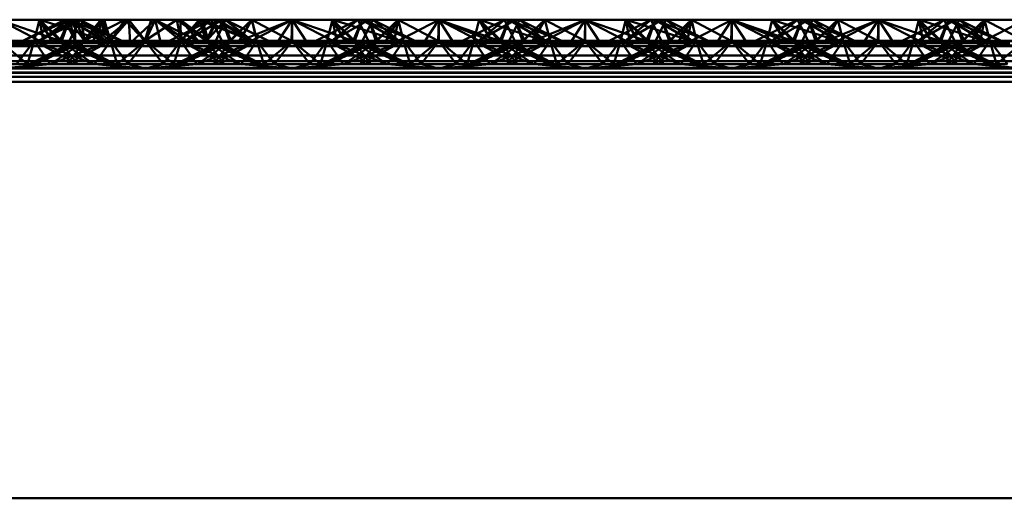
# Paper-space layout 'Layout1' of a CAD drawing. Extents: x -2 to 1033, y -36 to 596.
# Tile 194 of 256: x 370.292 to 371.971, y 458.821 to 459.637. Entities that reach past the tile are written whole.
import ezdxf

# ---------------------------------------------------------------- set-up
doc = ezdxf.new("R2010")
doc.units = 0
doc.linetypes.add('ACAD_ISO02W100', pattern=[15, 12, -3])
doc.layers.add('SS_ZEBRIKY', color=24, linetype='CONTINUOUS', lineweight=50)

psp = doc.layouts.get("Layout1")

# ---------------------------------------------------------------- linework, layer by layer
at = {"layer": 'SS_ZEBRIKY', "color": 3, "linetype": 'ACAD_ISO02W100', "ltscale": 0.25}
for p, q in [((370.2563, 459.6368), (370.333, 459.5968)), ((370.3758, 459.6368), (370.2969, 459.601)), ((370.3253, 459.6368), (370.3163, 459.601)), ((370.3253, 459.6368), (370.3191, 459.6121)), ((370.3971, 459.6368), (370.3248, 459.601)), ((370.3758, 459.6368), (370.3248, 459.601)), ((370.3253, 459.6368), (370.333, 459.5968)), ((370.3253, 459.6368), (370.3466, 459.6002)), ((370.3634, 459.601), (370.3253, 459.6368)), ((370.3516, 459.6284), (370.3767, 459.6203)), ((370.3758, 459.6368), (370.3603, 459.601)), ((370.3634, 459.601), (370.3758, 459.6368)), ((370.3684, 459.6368), (370.3863, 459.601)), ((370.3724, 459.629), (370.3758, 459.6368)), ((370.3758, 459.6368), (370.3863, 459.601)), ((370.3758, 459.6368), (370.4024, 459.601)), ((370.3758, 459.6368), (370.4369, 459.601)), ((370.4389, 459.601), (370.3758, 459.6368)), ((370.3758, 459.6368), (370.4658, 459.601)), ((370.3763, 459.601), (370.3942, 459.6368)), ((370.3863, 459.601), (370.3865, 459.6368)), ((370.4024, 459.601), (370.3865, 459.6368)), ((370.4389, 459.601), (370.3942, 459.6368)), ((370.4658, 459.601), (370.3942, 459.6368)), ((370.3971, 459.6368), (370.401, 459.601)), ((370.3971, 459.6368), (370.4024, 459.601)), ((370.3971, 459.6368), (370.4463, 459.601)), ((370.401, 459.601), (370.4711, 459.6368)), ((370.401, 459.601), (370.43, 459.6368)), ((370.4024, 459.601), (370.4358, 459.6368)), ((370.43, 459.6368), (370.4463, 459.601)), ((370.4463, 459.601), (370.4358, 459.6368)), ((370.4778, 459.6368), (370.4463, 459.601)), ((370.4463, 459.601), (370.4711, 459.6368)), ((370.4711, 459.6368), (370.5053, 459.601)), ((370.4711, 459.6368), (370.5063, 459.601)), ((370.5063, 459.601), (370.4778, 459.6368)), ((370.5053, 459.601), (370.5597, 459.6368)), ((370.5159, 459.6368), (370.5053, 459.601)), ((370.5063, 459.601), (370.5597, 459.6368)), ((370.5228, 459.6368), (370.5063, 459.601)), ((370.5159, 459.6368), (370.5063, 459.601)), ((370.5228, 459.6368), (370.5663, 459.601)), ((370.6184, 459.6368), (370.5469, 459.601)), ((370.5663, 459.601), (370.5597, 459.6368)), ((370.5597, 459.6368), (370.6099, 459.601)), ((370.566, 459.6368), (370.5663, 459.601)), ((370.5663, 459.601), (370.6029, 459.6368)), ((370.5663, 459.601), (370.5978, 459.6368)), ((370.6369, 459.6368), (370.5743, 459.601)), ((370.6184, 459.6368), (370.5743, 459.601)), ((370.5748, 459.601), (370.6369, 459.6368)), ((370.5748, 459.601), (370.6184, 459.6368)), ((370.5978, 459.6368), (370.6099, 459.601)), ((370.5978, 459.6368), (370.6103, 459.601)), ((370.6869, 459.601), (370.5978, 459.6368)), ((370.6029, 459.6368), (370.6103, 459.601)), ((370.6103, 459.601), (370.6429, 459.6368)), ((370.6103, 459.601), (370.6418, 459.6368)), ((370.6295, 459.6368), (370.6103, 459.601)), ((370.6103, 459.601), (370.6262, 459.6368)), ((370.6184, 459.6368), (370.6311, 459.6114)), ((370.6869, 459.601), (370.6262, 459.6368)), ((370.6263, 459.601), (370.6429, 459.6368)), ((370.6263, 459.601), (370.6418, 459.6368)), ((370.6369, 459.6368), (370.6493, 459.601)), ((370.6397, 459.6298), (370.6369, 459.6368)), ((370.6369, 459.6368), (370.6398, 459.6301)), ((370.6524, 459.601), (370.6369, 459.6368)), ((370.651, 459.601), (370.6397, 459.6298)), ((370.6398, 459.6301), (370.6524, 459.601)), ((370.6869, 459.601), (370.6418, 459.6368)), ((370.7158, 459.601), (370.6418, 459.6368)), ((370.6874, 459.6368), (370.6493, 459.601)), ((370.6661, 459.6002), (370.7563, 459.6368)), ((370.6661, 459.6002), (370.6874, 459.6368)), ((370.6796, 459.5968), (370.7563, 459.6368)), ((370.6874, 459.6368), (370.6936, 459.6119)), ((370.6874, 459.6368), (370.6963, 459.601)), ((370.7563, 459.6368), (370.7303, 459.5968)), ((370.7563, 459.6368), (370.7824, 459.5968)), ((370.7563, 459.6368), (370.833, 459.5968)), ((370.7563, 459.6368), (370.7563, 459.601)), ((370.8253, 459.6368), (370.8163, 459.601)), ((370.8869, 459.6368), (370.8248, 459.601)), ((370.8248, 459.601), (370.8684, 459.6368)), ((370.8253, 459.6368), (370.833, 459.5968)), ((370.8253, 459.6368), (370.8466, 459.6002)), ((370.8634, 459.601), (370.8253, 459.6368)), ((370.8516, 459.6284), (370.8767, 459.6203)), ((370.8758, 459.6368), (370.8603, 459.601)), ((370.8634, 459.601), (370.8758, 459.6368)), ((370.8684, 459.6368), (370.8863, 459.601)), ((370.8724, 459.629), (370.8758, 459.6368)), ((370.8758, 459.6368), (370.9369, 459.601)), ((370.9389, 459.601), (370.8758, 459.6368)), ((370.8758, 459.6368), (370.9658, 459.601)), ((370.8763, 459.601), (370.8942, 459.6368)), ((370.8869, 459.6368), (370.901, 459.601)), ((370.8869, 459.6368), (370.9024, 459.601)), ((370.9389, 459.601), (370.8942, 459.6368)), ((370.9658, 459.601), (370.8942, 459.6368)), ((370.9374, 459.6368), (370.901, 459.601)), ((370.9374, 459.6368), (370.9463, 459.601)), ((370.9374, 459.6368), (371.0053, 459.601)), ((371.0063, 459.6368), (371.0053, 459.601)), ((371.0063, 459.6368), (371.1099, 459.601)), ((371.0063, 459.6368), (371.0063, 459.601)), ((371.1184, 459.6368), (371.0469, 459.601)), ((371.0663, 459.601), (371.0753, 459.6368)), ((371.1369, 459.6368), (371.0743, 459.601)), ((371.1184, 459.6368), (371.0743, 459.601)), ((371.0748, 459.601), (371.1369, 459.6368)), ((371.0748, 459.601), (371.1184, 459.6368)), ((371.1099, 459.601), (371.0753, 459.6368)), ((371.1869, 459.601), (371.0753, 459.6368)), ((371.1103, 459.601), (371.1258, 459.6368)), ((371.1184, 459.6368), (371.1313, 459.611)), ((371.1869, 459.601), (371.1258, 459.6368)), ((371.2158, 459.601), (371.1258, 459.6368)), ((371.1263, 459.601), (371.1442, 459.6368)), ((371.1369, 459.6368), (371.1493, 459.601)), ((371.1401, 459.6286), (371.1369, 459.6368)), ((371.1369, 459.6368), (371.1403, 459.629)), ((371.1524, 459.601), (371.1369, 459.6368)), ((371.151, 459.601), (371.1401, 459.6286)), ((371.1403, 459.629), (371.1524, 459.601)), ((371.1874, 459.6368), (371.1493, 459.601)), ((371.1661, 459.6002), (371.2563, 459.6368)), ((371.1661, 459.6002), (371.1874, 459.6368)), ((371.1796, 459.5968), (371.2563, 459.6368)), ((371.1874, 459.6368), (371.1963, 459.601)), ((371.2563, 459.6368), (371.2303, 459.5968)), ((371.2563, 459.6368), (371.2824, 459.5968)), ((371.2563, 459.6368), (371.333, 459.5968)), ((371.2563, 459.6368), (371.2563, 459.601)), ((371.3253, 459.6368), (371.3163, 459.601)), ((371.3253, 459.6368), (371.3191, 459.6121)), ((371.3869, 459.6368), (371.3248, 459.601)), ((371.3248, 459.601), (371.3684, 459.6368)), ((371.3253, 459.6368), (371.333, 459.5968)), ((371.3253, 459.6368), (371.3466, 459.6002)), ((371.3253, 459.6368), (371.3634, 459.601)), ((371.3516, 459.6284), (371.3767, 459.6203)), ((371.3758, 459.6368), (371.3603, 459.601)), ((371.3634, 459.601), (371.3758, 459.6368)), ((371.3684, 459.6368), (371.3863, 459.601)), ((371.3724, 459.629), (371.3758, 459.6368)), ((371.3758, 459.6368), (371.4369, 459.601)), ((371.4389, 459.601), (371.3758, 459.6368)), ((371.3758, 459.6368), (371.4658, 459.601)), ((371.3763, 459.601), (371.3942, 459.6368)), ((371.3869, 459.6368), (371.401, 459.601)), ((371.3869, 459.6368), (371.4024, 459.601)), ((371.4389, 459.601), (371.3942, 459.6368)), ((371.4658, 459.601), (371.3942, 459.6368)), ((371.4374, 459.6368), (371.401, 459.601)), ((371.4374, 459.6368), (371.4463, 459.601)), ((371.4374, 459.6368), (371.5053, 459.601)), ((371.5063, 459.6368), (371.5053, 459.601)), ((371.5063, 459.6368), (371.6099, 459.601)), ((371.5063, 459.6368), (371.5063, 459.601)), ((371.6184, 459.6368), (371.5469, 459.601)), ((371.5663, 459.601), (371.5753, 459.6368)), ((371.6369, 459.6368), (371.5743, 459.601)), ((371.6184, 459.6368), (371.5743, 459.601)), ((371.5748, 459.601), (371.6369, 459.6368)), ((371.5748, 459.601), (371.6184, 459.6368)), ((371.6099, 459.601), (371.5753, 459.6368)), ((371.6869, 459.601), (371.5753, 459.6368)), ((371.6103, 459.601), (371.6258, 459.6368)), ((371.6184, 459.6368), (371.6363, 459.601)), ((371.6869, 459.601), (371.6258, 459.6368)), ((371.7158, 459.601), (371.6258, 459.6368)), ((371.6263, 459.601), (371.6442, 459.6368)), ((371.6369, 459.6368), (371.6493, 459.601)), ((371.6401, 459.6286), (371.6369, 459.6368)), ((371.6524, 459.601), (371.6369, 459.6368)), ((371.6369, 459.6368), (371.6403, 459.629)), ((371.651, 459.601), (371.6401, 459.6286)), ((371.6403, 459.629), (371.6524, 459.601)), ((371.6493, 459.601), (371.6874, 459.6368)), ((371.6661, 459.6002), (371.7563, 459.6368)), ((371.6661, 459.6002), (371.6874, 459.6368)), ((371.6796, 459.5968), (371.7563, 459.6368)), ((371.6963, 459.601), (371.6874, 459.6368)), ((371.7563, 459.6368), (371.7303, 459.5968)), ((371.7563, 459.6368), (371.7824, 459.5968)), ((371.7563, 459.6368), (371.833, 459.5968)), ((371.7563, 459.6368), (371.7563, 459.601)), ((371.8253, 459.6368), (371.8163, 459.601)), ((371.8869, 459.6368), (371.8248, 459.601)), ((371.8248, 459.601), (371.8684, 459.6368)), ((371.8253, 459.6368), (371.833, 459.5968)), ((371.8253, 459.6368), (371.8466, 459.6002)), ((371.8253, 459.6368), (371.8634, 459.601)), ((371.8516, 459.6284), (371.8767, 459.6203)), ((371.8758, 459.6368), (371.8603, 459.601)), ((371.8758, 459.6368), (371.8634, 459.601)), ((371.8684, 459.6368), (371.8863, 459.601)), ((371.8758, 459.6368), (371.8724, 459.629)), ((371.8758, 459.6368), (371.9369, 459.601)), ((371.9389, 459.601), (371.8758, 459.6368)), ((371.8758, 459.6368), (371.9658, 459.601)), ((371.8763, 459.601), (371.8942, 459.6368)), ((371.8869, 459.6368), (371.901, 459.601)), ((371.8869, 459.6368), (371.9024, 459.601)), ((371.9389, 459.601), (371.8942, 459.6368)), ((371.9658, 459.601), (371.8942, 459.6368)), ((371.9374, 459.6368), (371.901, 459.601)), ((371.9374, 459.6368), (371.9463, 459.601)), ((371.9374, 459.6368), (372.0053, 459.601)), ((370.3191, 459.6121), (370.3163, 459.601)), ((370.3226, 459.6139), (370.3599, 459.601)), ((370.3393, 459.6223), (370.3599, 459.601)), ((370.3767, 459.6203), (370.4369, 459.601)), ((370.6311, 459.6114), (370.6363, 459.601)), ((370.651, 459.601), (370.6726, 459.6222)), ((370.6936, 459.6119), (370.6963, 459.601)), ((370.8226, 459.6139), (370.8599, 459.601)), ((370.8393, 459.6223), (370.8599, 459.601)), ((370.8767, 459.6203), (370.9369, 459.601)), ((371.1313, 459.611), (371.1363, 459.601)), ((371.151, 459.601), (371.1728, 459.6225)), ((371.1963, 459.601), (371.1936, 459.6121)), ((371.3191, 459.6121), (371.3163, 459.601)), ((371.3226, 459.6139), (371.3599, 459.601)), ((371.3393, 459.6223), (371.3599, 459.601)), ((371.3767, 459.6203), (371.4369, 459.601)), ((371.651, 459.601), (371.6728, 459.6225)), ((371.6963, 459.601), (371.6936, 459.6121)), ((371.8226, 459.6139), (371.8599, 459.601)), ((371.8393, 459.6223), (371.8599, 459.601)), ((371.8767, 459.6203), (371.9369, 459.601)), ((370.2563, 459.601), (370.3048, 459.561)), ((370.2563, 459.5915), (370.333, 459.5968)), ((370.3163, 459.601), (370.2863, 459.561)), ((370.3163, 459.601), (370.3048, 459.561)), ((370.3083, 459.561), (370.4024, 459.601)), ((370.3863, 459.601), (370.3083, 459.561)), ((370.3163, 459.601), (370.3344, 459.5744)), ((370.3163, 459.601), (370.3903, 459.561)), ((370.3163, 459.601), (370.3559, 459.5854)), ((370.4024, 459.601), (370.3183, 459.561)), ((370.3863, 459.601), (370.3183, 459.561)), ((370.333, 459.5968), (370.3466, 459.6002)), ((370.3448, 459.561), (370.4463, 459.601)), ((370.3448, 459.561), (370.4024, 459.601)), ((370.3466, 459.6002), (370.3634, 459.601)), ((370.3603, 459.601), (370.3903, 459.561)), ((370.3713, 459.5933), (370.3603, 459.601)), ((370.3603, 459.601), (370.4444, 459.561)), ((370.3745, 459.595), (370.3603, 459.601)), ((370.4179, 459.561), (370.3713, 459.5933)), ((370.4463, 459.601), (370.3724, 459.561)), ((370.4024, 459.601), (370.3724, 459.561)), ((370.4543, 459.561), (370.3745, 459.595)), ((370.3763, 459.601), (370.4444, 459.561)), ((370.3813, 459.5985), (370.3763, 459.601)), ((370.4543, 459.561), (370.3813, 459.5985)), ((370.4024, 459.601), (370.3993, 459.601)), ((370.4463, 459.601), (370.4024, 459.601)), ((370.4161, 459.6002), (370.5966, 459.6002)), ((370.4192, 459.561), (370.4463, 459.601)), ((370.4463, 459.601), (370.4579, 459.561)), ((370.4463, 459.601), (370.4764, 459.561)), ((370.5063, 459.601), (370.4463, 459.601)), ((370.5063, 459.601), (370.4579, 459.561)), ((370.4764, 459.561), (370.5063, 459.601)), ((370.5363, 459.561), (370.5063, 459.601)), ((370.5548, 459.561), (370.5063, 459.601)), ((370.5663, 459.601), (370.5063, 459.601)), ((370.5363, 459.561), (370.5663, 459.601)), ((370.5548, 459.561), (370.5663, 459.601)), ((370.6313, 459.5985), (370.5583, 459.561)), ((370.6382, 459.595), (370.5583, 459.561)), ((370.5663, 459.601), (370.5935, 459.561)), ((370.6403, 459.561), (370.5663, 459.601)), ((370.5663, 459.601), (370.6679, 459.561)), ((370.6103, 459.601), (370.5663, 459.601)), ((370.5683, 459.561), (370.6524, 459.601)), ((370.5683, 459.561), (370.6363, 459.601)), ((370.5948, 459.561), (370.6413, 459.5933)), ((370.6403, 459.561), (370.6103, 459.601)), ((370.6103, 459.601), (370.6679, 459.561)), ((370.6944, 459.561), (370.6103, 459.601)), ((370.6103, 459.601), (370.7043, 459.561)), ((370.6134, 459.601), (370.6103, 459.601)), ((370.6963, 459.601), (370.6224, 459.561)), ((370.6224, 459.561), (370.6524, 459.601)), ((370.6944, 459.561), (370.6263, 459.601)), ((370.7043, 459.561), (370.6263, 459.601)), ((370.6363, 459.601), (370.6313, 459.5985)), ((370.6524, 459.601), (370.6382, 459.595)), ((370.6413, 459.5933), (370.6524, 459.601)), ((370.6493, 459.601), (370.6661, 459.6002)), ((370.6568, 459.5854), (370.6963, 459.601)), ((370.6661, 459.6002), (370.6796, 459.5968)), ((370.6692, 459.561), (370.6963, 459.601)), ((370.6796, 459.5968), (370.7563, 459.5915)), ((370.7079, 459.561), (370.6963, 459.601)), ((370.6963, 459.601), (370.7264, 459.561)), ((370.7079, 459.561), (370.7563, 459.601)), ((370.7563, 459.601), (370.7264, 459.561)), ((370.7303, 459.5968), (370.7563, 459.5915)), ((370.7563, 459.601), (370.7863, 459.561)), ((370.7563, 459.601), (370.8048, 459.561)), ((370.7563, 459.5915), (370.833, 459.5968)), ((370.7824, 459.5968), (370.7563, 459.5915)), ((370.7863, 459.561), (370.8163, 459.601)), ((370.8163, 459.601), (370.8048, 459.561)), ((370.8083, 459.561), (370.9024, 459.601)), ((370.8863, 459.601), (370.8083, 459.561)), ((370.8163, 459.601), (370.8344, 459.5744)), ((370.8163, 459.601), (370.8903, 459.561)), ((370.8163, 459.601), (370.8559, 459.5854)), ((370.9024, 459.601), (370.8183, 459.561)), ((370.8863, 459.601), (370.8183, 459.561)), ((370.833, 459.5968), (370.8466, 459.6002)), ((370.8448, 459.561), (370.9463, 459.601)), ((370.8448, 459.561), (370.9024, 459.601)), ((370.8466, 459.6002), (370.8634, 459.601)), ((370.8603, 459.601), (370.8903, 459.561)), ((370.8603, 459.601), (370.8713, 459.5933)), ((370.8603, 459.601), (370.9444, 459.561)), ((370.8745, 459.595), (370.8603, 459.601)), ((370.8713, 459.5933), (370.9179, 459.561)), ((370.9463, 459.601), (370.8724, 459.561)), ((370.9024, 459.601), (370.8724, 459.561)), ((370.9543, 459.561), (370.8745, 459.595)), ((370.8763, 459.601), (370.9444, 459.561)), ((370.8813, 459.5985), (370.8763, 459.601)), ((370.9543, 459.561), (370.8813, 459.5985)), ((370.9024, 459.601), (370.8993, 459.601)), ((370.9463, 459.601), (370.9024, 459.601)), ((370.9161, 459.6002), (371.0966, 459.6002)), ((370.9463, 459.601), (370.9192, 459.561)), ((370.9463, 459.601), (370.9579, 459.561)), ((370.9463, 459.601), (370.9764, 459.561)), ((371.0063, 459.601), (370.9463, 459.601)), ((371.0063, 459.601), (370.9579, 459.561)), ((370.9764, 459.561), (371.0063, 459.601)), ((371.0063, 459.601), (371.0363, 459.561)), ((371.0063, 459.601), (371.0548, 459.561)), ((371.0663, 459.601), (371.0063, 459.601)), ((371.0363, 459.561), (371.0663, 459.601)), ((371.0548, 459.561), (371.0663, 459.601)), ((371.1313, 459.5985), (371.0583, 459.561)), ((371.0583, 459.561), (371.1382, 459.595)), ((371.0663, 459.601), (371.0935, 459.561)), ((371.1403, 459.561), (371.0663, 459.601)), ((371.0663, 459.601), (371.1679, 459.561)), ((371.1103, 459.601), (371.0663, 459.601)), ((371.0683, 459.561), (371.1524, 459.601)), ((371.0683, 459.561), (371.1363, 459.601)), ((371.0948, 459.561), (371.1413, 459.5933)), ((371.1403, 459.561), (371.1103, 459.601)), ((371.1103, 459.601), (371.1679, 459.561)), ((371.1944, 459.561), (371.1103, 459.601)), ((371.1103, 459.601), (371.2043, 459.561)), ((371.1134, 459.601), (371.1103, 459.601)), ((371.1224, 459.561), (371.1963, 459.601)), ((371.1224, 459.561), (371.1524, 459.601)), ((371.1944, 459.561), (371.1263, 459.601)), ((371.2043, 459.561), (371.1263, 459.601)), ((371.1363, 459.601), (371.1313, 459.5985)), ((371.1382, 459.595), (371.1524, 459.601)), ((371.1413, 459.5933), (371.1524, 459.601)), ((371.1493, 459.601), (371.1661, 459.6002)), ((371.1568, 459.5854), (371.1963, 459.601)), ((371.1796, 459.5968), (371.1661, 459.6002)), ((371.1692, 459.561), (371.1963, 459.601)), ((371.2563, 459.5915), (371.1796, 459.5968)), ((371.2079, 459.561), (371.1963, 459.601)), ((371.1963, 459.601), (371.2264, 459.561)), ((371.2079, 459.561), (371.2563, 459.601)), ((371.2563, 459.601), (371.2264, 459.561)), ((371.2303, 459.5968), (371.2563, 459.5915)), ((371.2563, 459.601), (371.2863, 459.561)), ((371.2563, 459.601), (371.3048, 459.561)), ((371.2563, 459.5915), (371.333, 459.5968)), ((371.2824, 459.5968), (371.2563, 459.5915)), ((371.2863, 459.561), (371.3163, 459.601)), ((371.3163, 459.601), (371.3048, 459.561)), ((371.3083, 459.561), (371.4024, 459.601)), ((371.3863, 459.601), (371.3083, 459.561)), ((371.3163, 459.601), (371.3344, 459.5744)), ((371.3163, 459.601), (371.3903, 459.561)), ((371.3163, 459.601), (371.3559, 459.5854)), ((371.4024, 459.601), (371.3183, 459.561)), ((371.3863, 459.601), (371.3183, 459.561)), ((371.333, 459.5968), (371.3466, 459.6002)), ((371.3448, 459.561), (371.4463, 459.601)), ((371.3448, 459.561), (371.4024, 459.601)), ((371.3634, 459.601), (371.3466, 459.6002)), ((371.3603, 459.601), (371.3903, 459.561)), ((371.3603, 459.601), (371.3713, 459.5933)), ((371.3603, 459.601), (371.4444, 459.561)), ((371.3745, 459.595), (371.3603, 459.601)), ((371.3713, 459.5933), (371.4179, 459.561)), ((371.4463, 459.601), (371.3724, 459.561)), ((371.4024, 459.601), (371.3724, 459.561)), ((371.4543, 459.561), (371.3745, 459.595)), ((371.3763, 459.601), (371.4444, 459.561)), ((371.3813, 459.5985), (371.3763, 459.601)), ((371.4543, 459.561), (371.3813, 459.5985)), ((371.4024, 459.601), (371.3993, 459.601)), ((371.4463, 459.601), (371.4024, 459.601)), ((371.4161, 459.6002), (371.5966, 459.6002)), ((371.4463, 459.601), (371.4192, 459.561)), ((371.4463, 459.601), (371.4579, 459.561)), ((371.4463, 459.601), (371.4764, 459.561)), ((371.5063, 459.601), (371.4463, 459.601)), ((371.5063, 459.601), (371.4579, 459.561)), ((371.4764, 459.561), (371.5063, 459.601)), ((371.5063, 459.601), (371.5363, 459.561)), ((371.5063, 459.601), (371.5548, 459.561)), ((371.5663, 459.601), (371.5063, 459.601)), ((371.5363, 459.561), (371.5663, 459.601)), ((371.5548, 459.561), (371.5663, 459.601)), ((371.6313, 459.5985), (371.5583, 459.561)), ((371.5583, 459.561), (371.6382, 459.595)), ((371.5663, 459.601), (371.5935, 459.561)), ((371.6403, 459.561), (371.5663, 459.601)), ((371.5663, 459.601), (371.6679, 459.561)), ((371.6103, 459.601), (371.5663, 459.601)), ((371.5683, 459.561), (371.6524, 459.601)), ((371.6363, 459.601), (371.5683, 459.561)), ((371.5948, 459.561), (371.6413, 459.5933)), ((371.6403, 459.561), (371.6103, 459.601)), ((371.6103, 459.601), (371.6679, 459.561)), ((371.6944, 459.561), (371.6103, 459.601)), ((371.6103, 459.601), (371.7043, 459.561)), ((371.6134, 459.601), (371.6103, 459.601)), ((371.6224, 459.561), (371.6963, 459.601)), ((371.6224, 459.561), (371.6524, 459.601)), ((371.6944, 459.561), (371.6263, 459.601)), ((371.7043, 459.561), (371.6263, 459.601)), ((371.6363, 459.601), (371.6313, 459.5985)), ((371.6382, 459.595), (371.6524, 459.601)), ((371.6413, 459.5933), (371.6524, 459.601)), ((371.6493, 459.601), (371.6661, 459.6002)), ((371.6568, 459.5854), (371.6963, 459.601)), ((371.6661, 459.6002), (371.6796, 459.5968)), ((371.6692, 459.561), (371.6963, 459.601)), ((371.6796, 459.5968), (371.7563, 459.5915)), ((371.7079, 459.561), (371.6963, 459.601)), ((371.6963, 459.601), (371.7264, 459.561)), ((371.7079, 459.561), (371.7563, 459.601)), ((371.7563, 459.601), (371.7264, 459.561)), ((371.7303, 459.5968), (371.7563, 459.5915)), ((371.7563, 459.601), (371.7863, 459.561)), ((371.7563, 459.601), (371.8048, 459.561)), ((371.7563, 459.5915), (371.833, 459.5968)), ((371.7824, 459.5968), (371.7563, 459.5915)), ((371.7863, 459.561), (371.8163, 459.601)), ((371.8163, 459.601), (371.8048, 459.561)), ((371.8083, 459.561), (371.9024, 459.601)), ((371.8863, 459.601), (371.8083, 459.561)), ((371.8163, 459.601), (371.8344, 459.5744)), ((371.8163, 459.601), (371.8903, 459.561)), ((371.8163, 459.601), (371.8559, 459.5854)), ((371.9024, 459.601), (371.8183, 459.561)), ((371.8863, 459.601), (371.8183, 459.561)), ((371.833, 459.5968), (371.8466, 459.6002)), ((371.8448, 459.561), (371.9463, 459.601)), ((371.8448, 459.561), (371.9024, 459.601)), ((371.8634, 459.601), (371.8466, 459.6002)), ((371.8603, 459.601), (371.8903, 459.561)), ((371.8603, 459.601), (371.8713, 459.5933)), ((371.8603, 459.601), (371.9444, 459.561)), ((371.8745, 459.595), (371.8603, 459.601)), ((371.8713, 459.5933), (371.9179, 459.561)), ((371.9463, 459.601), (371.8724, 459.561)), ((371.9024, 459.601), (371.8724, 459.561)), ((371.9543, 459.561), (371.8745, 459.595)), ((371.8763, 459.601), (371.9444, 459.561)), ((371.8813, 459.5985), (371.8763, 459.601)), ((371.9543, 459.561), (371.8813, 459.5985)), ((371.9024, 459.601), (371.8993, 459.601)), ((371.9463, 459.601), (371.9024, 459.601)), ((371.9161, 459.6002), (372.0966, 459.6002)), ((371.9463, 459.601), (371.9192, 459.561)), ((371.9463, 459.601), (371.9579, 459.561)), ((371.9463, 459.601), (371.9764, 459.561)), ((372.0063, 459.601), (371.9463, 459.601)), ((372.0063, 459.601), (371.9579, 459.561)), ((370.3344, 459.5744), (370.3435, 459.561)), ((370.3559, 459.5854), (370.4179, 459.561)), ((370.5948, 459.561), (370.6568, 459.5854)), ((370.8344, 459.5744), (370.8435, 459.561)), ((370.8559, 459.5854), (370.9179, 459.561)), ((371.0948, 459.561), (371.1568, 459.5854)), ((371.3344, 459.5744), (371.3435, 459.561)), ((371.3559, 459.5854), (371.4179, 459.561)), ((371.5948, 459.561), (371.6568, 459.5854)), ((371.8344, 459.5744), (371.8435, 459.561)), ((371.8559, 459.5854), (371.9179, 459.561)), ((369.0063, 459.566), (377.0063, 459.566)), ((370.0935, 459.561), (370.4192, 459.561)), ((370.2563, 459.5534), (370.3435, 459.561)), ((370.4192, 459.561), (370.5063, 459.5534)), ((370.4192, 459.561), (370.4764, 459.561)), ((370.4764, 459.561), (370.5063, 459.5534)), ((370.4764, 459.561), (370.5363, 459.561)), ((370.5935, 459.561), (370.5063, 459.5534)), ((370.5063, 459.5534), (370.5363, 459.561)), ((370.5363, 459.561), (370.5935, 459.561)), ((370.5935, 459.561), (370.9192, 459.561)), ((370.6692, 459.561), (370.7563, 459.5534)), ((370.7264, 459.561), (370.7563, 459.5534)), ((370.7563, 459.5534), (370.8435, 459.561)), ((370.7863, 459.561), (370.7563, 459.5534)), ((370.9192, 459.561), (371.0063, 459.5534)), ((370.9192, 459.561), (370.9764, 459.561)), ((370.9764, 459.561), (371.0063, 459.5534)), ((370.9764, 459.561), (371.0363, 459.561)), ((371.0935, 459.561), (371.0063, 459.5534)), ((371.0063, 459.5534), (371.0363, 459.561)), ((371.0363, 459.561), (371.0935, 459.561)), ((371.0935, 459.561), (371.4192, 459.561)), ((371.2563, 459.5534), (371.1692, 459.561)), ((371.2264, 459.561), (371.2563, 459.5534)), ((371.2563, 459.5534), (371.3435, 459.561)), ((371.2863, 459.561), (371.2563, 459.5534)), ((371.4192, 459.561), (371.5063, 459.5534)), ((371.4192, 459.561), (371.4764, 459.561)), ((371.4764, 459.561), (371.5063, 459.5534)), ((371.4764, 459.561), (371.5363, 459.561)), ((371.5935, 459.561), (371.5063, 459.5534)), ((371.5063, 459.5534), (371.5363, 459.561)), ((371.5363, 459.561), (371.5935, 459.561)), ((371.5935, 459.561), (371.9192, 459.561)), ((371.7563, 459.5534), (371.6692, 459.561)), ((371.7264, 459.561), (371.7563, 459.5534)), ((371.7563, 459.5534), (371.8435, 459.561)), ((371.7863, 459.561), (371.7563, 459.5534)), ((371.9192, 459.561), (372.0063, 459.5534)), ((371.9192, 459.561), (371.9764, 459.561)), ((377.0063, 459.5534), (369.0063, 459.5534)), ((369.0063, 459.547), (377.0063, 459.547)), ((369.0063, 459.546), (377.0063, 459.546)), ((377.0063, 459.5393), (369.0063, 459.5393))]:
    psp.add_line(p, q, dxfattribs=at)
at = {"layer": 'SS_ZEBRIKY', "color": 7, "linetype": 'Continuous', "ltscale": 0.25}
for p, q in [((370.2563, 459.6368), (370.3226, 459.6139)), ((370.3253, 459.6368), (370.2563, 459.6368)), ((370.3684, 459.6368), (370.2969, 459.601)), ((370.3243, 459.601), (370.3865, 459.6368)), ((370.3253, 459.6368), (370.3393, 459.6223)), ((370.3253, 459.6368), (370.3516, 459.6284)), ((370.3684, 459.6368), (370.3253, 459.6368)), ((370.3865, 459.6368), (370.3684, 459.6368)), ((370.4358, 459.6368), (370.3865, 459.6368)), ((370.3993, 459.601), (370.4358, 459.6368)), ((370.4161, 459.6002), (370.4358, 459.6368)), ((370.4296, 459.5968), (370.4778, 459.6368)), ((370.4296, 459.5968), (370.4358, 459.6368)), ((370.4778, 459.6368), (370.4358, 459.6368)), ((370.4778, 459.6368), (370.4803, 459.5968)), ((370.5228, 459.6368), (370.4778, 459.6368)), ((370.4803, 459.5968), (370.5228, 459.6368)), ((370.5324, 459.5968), (370.5228, 459.6368)), ((370.5228, 459.6368), (370.583, 459.5968)), ((370.5228, 459.6368), (370.5966, 459.6002)), ((370.566, 459.6368), (370.5228, 459.6368)), ((370.566, 459.6368), (370.5966, 459.6002)), ((370.566, 459.6368), (370.6134, 459.601)), ((370.6029, 459.6368), (370.566, 459.6368)), ((370.6029, 459.6368), (370.6134, 459.601)), ((370.6029, 459.6368), (370.6889, 459.601)), ((370.6295, 459.6368), (370.6029, 459.6368)), ((370.6295, 459.6368), (370.6889, 459.601)), ((370.6429, 459.6368), (370.6295, 459.6368)), ((370.6429, 459.6368), (370.6889, 459.601)), ((370.7158, 459.601), (370.6429, 459.6368)), ((370.6874, 459.6368), (370.6429, 459.6368)), ((370.6726, 459.6222), (370.6874, 459.6368)), ((370.6874, 459.6368), (370.7553, 459.601)), ((370.7563, 459.6368), (370.6874, 459.6368)), ((370.7563, 459.6368), (370.7553, 459.601)), ((370.7563, 459.6368), (370.8226, 459.6139)), ((370.8253, 459.6368), (370.7563, 459.6368)), ((370.8684, 459.6368), (370.7969, 459.601)), ((370.8243, 459.601), (370.8869, 459.6368)), ((370.8243, 459.601), (370.8684, 459.6368)), ((370.8253, 459.6368), (370.8393, 459.6223)), ((370.8253, 459.6368), (370.8516, 459.6284)), ((370.8684, 459.6368), (370.8253, 459.6368)), ((370.8869, 459.6368), (370.8684, 459.6368)), ((370.8993, 459.601), (370.8869, 459.6368)), ((370.9374, 459.6368), (370.8869, 459.6368)), ((370.8993, 459.601), (370.9374, 459.6368)), ((370.9161, 459.6002), (370.9374, 459.6368)), ((370.9296, 459.5968), (371.0063, 459.6368)), ((370.9374, 459.6368), (370.9296, 459.5968)), ((371.0063, 459.6368), (370.9374, 459.6368)), ((371.0063, 459.6368), (370.9803, 459.5968)), ((371.0324, 459.5968), (371.0063, 459.6368)), ((371.0063, 459.6368), (371.083, 459.5968)), ((371.0063, 459.6368), (371.0966, 459.6002)), ((371.0753, 459.6368), (371.0063, 459.6368)), ((371.0753, 459.6368), (371.0966, 459.6002)), ((371.0753, 459.6368), (371.1134, 459.601)), ((371.1258, 459.6368), (371.0753, 459.6368)), ((371.1258, 459.6368), (371.1134, 459.601)), ((371.1258, 459.6368), (371.1889, 459.601)), ((371.1442, 459.6368), (371.1258, 459.6368)), ((371.1442, 459.6368), (371.1889, 459.601)), ((371.2158, 459.601), (371.1442, 459.6368)), ((371.1874, 459.6368), (371.1442, 459.6368)), ((371.1728, 459.6225), (371.1874, 459.6368)), ((371.1874, 459.6368), (371.2553, 459.601)), ((371.2563, 459.6368), (371.1874, 459.6368)), ((371.2563, 459.6368), (371.2553, 459.601)), ((371.2563, 459.6368), (371.3226, 459.6139)), ((371.3253, 459.6368), (371.2563, 459.6368)), ((371.3684, 459.6368), (371.2969, 459.601)), ((371.3243, 459.601), (371.3869, 459.6368)), ((371.3243, 459.601), (371.3684, 459.6368)), ((371.3253, 459.6368), (371.3393, 459.6223)), ((371.3253, 459.6368), (371.3516, 459.6284)), ((371.3684, 459.6368), (371.3253, 459.6368)), ((371.3869, 459.6368), (371.3684, 459.6368)), ((371.3993, 459.601), (371.3869, 459.6368)), ((371.4374, 459.6368), (371.3869, 459.6368)), ((371.3993, 459.601), (371.4374, 459.6368)), ((371.4161, 459.6002), (371.4374, 459.6368)), ((371.4296, 459.5968), (371.5063, 459.6368)), ((371.4296, 459.5968), (371.4374, 459.6368)), ((371.5063, 459.6368), (371.4374, 459.6368)), ((371.5063, 459.6368), (371.4803, 459.5968)), ((371.5324, 459.5968), (371.5063, 459.6368)), ((371.5063, 459.6368), (371.583, 459.5968)), ((371.5063, 459.6368), (371.5966, 459.6002)), ((371.5753, 459.6368), (371.5063, 459.6368)), ((371.5753, 459.6368), (371.5966, 459.6002)), ((371.5753, 459.6368), (371.6134, 459.601)), ((371.6258, 459.6368), (371.5753, 459.6368)), ((371.6258, 459.6368), (371.6134, 459.601)), ((371.6258, 459.6368), (371.6889, 459.601)), ((371.6442, 459.6368), (371.6258, 459.6368)), ((371.6442, 459.6368), (371.6889, 459.601)), ((371.7158, 459.601), (371.6442, 459.6368)), ((371.6874, 459.6368), (371.6442, 459.6368)), ((371.6728, 459.6225), (371.6874, 459.6368)), ((371.6874, 459.6368), (371.7553, 459.601)), ((371.7563, 459.6368), (371.6874, 459.6368)), ((371.7563, 459.6368), (371.7553, 459.601)), ((371.7563, 459.6368), (371.8226, 459.6139)), ((371.8253, 459.6368), (371.7563, 459.6368)), ((371.8684, 459.6368), (371.7969, 459.601)), ((371.8243, 459.601), (371.8869, 459.6368)), ((371.8243, 459.601), (371.8684, 459.6368)), ((371.8253, 459.6368), (371.8393, 459.6223)), ((371.8253, 459.6368), (371.8516, 459.6284)), ((371.8684, 459.6368), (371.8253, 459.6368)), ((371.8869, 459.6368), (371.8684, 459.6368)), ((371.8993, 459.601), (371.8869, 459.6368)), ((371.9374, 459.6368), (371.8869, 459.6368)), ((371.8993, 459.601), (371.9374, 459.6368)), ((371.9161, 459.6002), (371.9374, 459.6368)), ((371.9296, 459.5968), (372.0063, 459.6368)), ((371.9296, 459.5968), (371.9374, 459.6368)), ((372.0063, 459.6368), (371.9374, 459.6368)), ((372.5063, 459.5915), (369.0063, 459.5915)), ((370.083, 459.5968), (370.4296, 459.5968)), ((370.0966, 459.6002), (370.4161, 459.6002)), ((370.3993, 459.601), (370.1134, 459.601)), ((370.4161, 459.6002), (370.3993, 459.601)), ((370.4161, 459.6002), (370.4296, 459.5968)), ((370.4296, 459.5968), (370.5063, 459.5915)), ((370.4296, 459.5968), (370.4803, 459.5968)), ((370.4803, 459.5968), (370.5063, 459.5915)), ((370.4803, 459.5968), (370.5324, 459.5968)), ((370.583, 459.5968), (370.5063, 459.5915)), ((370.5063, 459.5915), (370.5324, 459.5968)), ((370.5324, 459.5968), (370.583, 459.5968)), ((370.5966, 459.6002), (370.583, 459.5968)), ((370.583, 459.5968), (370.9296, 459.5968)), ((370.6134, 459.601), (370.5966, 459.6002)), ((370.5966, 459.6002), (370.9161, 459.6002)), ((370.8993, 459.601), (370.6134, 459.601)), ((370.9161, 459.6002), (370.8993, 459.601)), ((370.9161, 459.6002), (370.9296, 459.5968)), ((370.9296, 459.5968), (371.0063, 459.5915)), ((370.9296, 459.5968), (370.9803, 459.5968)), ((370.9803, 459.5968), (371.0063, 459.5915)), ((370.9803, 459.5968), (371.0324, 459.5968)), ((371.0063, 459.5915), (371.083, 459.5968)), ((371.0063, 459.5915), (371.0324, 459.5968)), ((371.0324, 459.5968), (371.083, 459.5968)), ((371.083, 459.5968), (371.0966, 459.6002)), ((371.083, 459.5968), (371.4296, 459.5968)), ((371.0966, 459.6002), (371.1134, 459.601)), ((371.0966, 459.6002), (371.4161, 459.6002)), ((371.3993, 459.601), (371.1134, 459.601)), ((371.4161, 459.6002), (371.3993, 459.601)), ((371.4161, 459.6002), (371.4296, 459.5968)), ((371.4296, 459.5968), (371.5063, 459.5915)), ((371.4296, 459.5968), (371.4803, 459.5968)), ((371.4803, 459.5968), (371.5063, 459.5915)), ((371.4803, 459.5968), (371.5324, 459.5968)), ((371.5063, 459.5915), (371.583, 459.5968)), ((371.5063, 459.5915), (371.5324, 459.5968)), ((371.5324, 459.5968), (371.583, 459.5968)), ((371.583, 459.5968), (371.5966, 459.6002)), ((371.583, 459.5968), (371.9296, 459.5968)), ((371.5966, 459.6002), (371.6134, 459.601)), ((371.5966, 459.6002), (371.9161, 459.6002)), ((371.8993, 459.601), (371.6134, 459.601)), ((371.9161, 459.6002), (371.8993, 459.601)), ((371.9161, 459.6002), (371.9296, 459.5968)), ((371.9296, 459.5968), (372.0063, 459.5915)), ((371.9296, 459.5968), (371.9803, 459.5968)), ((369.0063, 459.5759), (372.5063, 459.5759)), ((369.0063, 459.5549), (372.5063, 459.5549)), ((372.5063, 459.531), (369.0063, 459.531)), ((372.5063, 458.821), (369.0063, 458.821))]:
    psp.add_line(p, q, dxfattribs=at)

doc.saveas('drawing.dxf')
